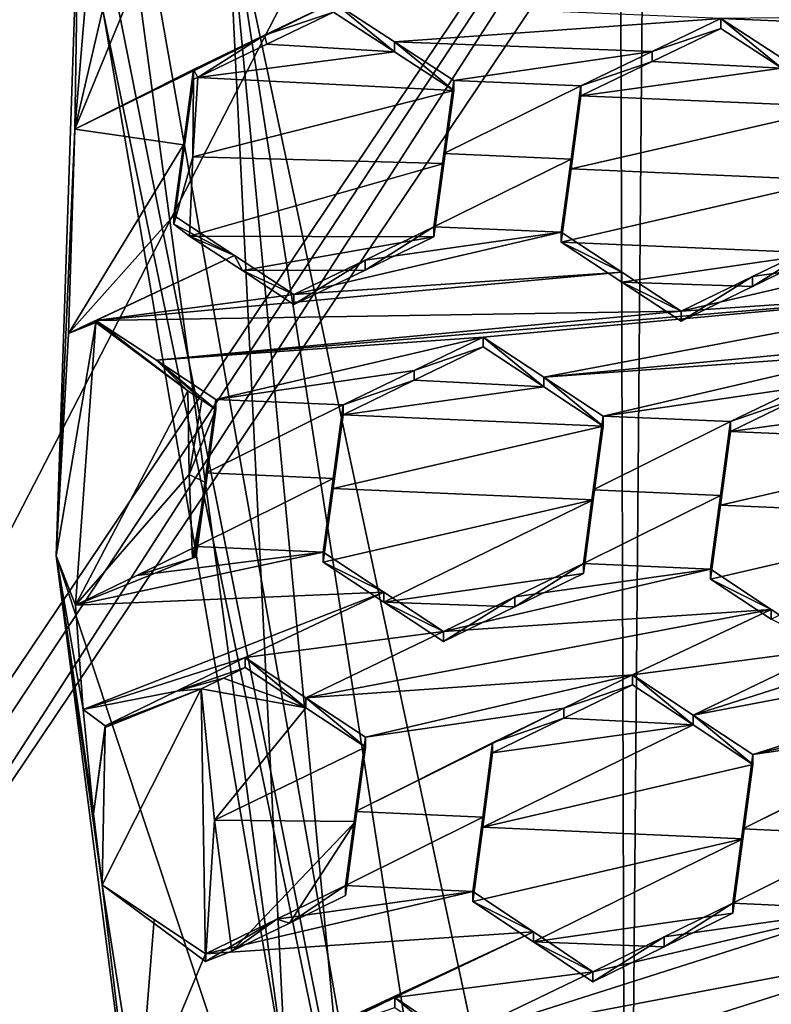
# Model space of a CAD drawing. Header units: metres. Extents: x -28 to 28, y -243 to 28.
# Tile 19 of 147: x -7.55 to -6.27, y -222.92 to -221.23. Entities that reach past the tile are written whole.
import ezdxf

# ---------------------------------------------------------------- set-up
doc = ezdxf.new("R2010")
doc.units = ezdxf.units.M
doc.layers.add('solid_10661043', color=7, linetype='CONTINUOUS')

msp = doc.modelspace()

# ---------------------------------------------------------------- linework, layer by layer
at = {"layer": 'solid_10661043'}
for points in [[(-8.796749, -239.850555, 149.604691), (-7.076779, -32.296349, 120.462425), (-10.953393, -30.718679, 120.170097)], [(-8.883803, -234.662857, 145.140564), (-9.640027, -31.808626, 116.613411), (-4.885979, -33.363503, 116.919937)], [(-8.796749, -239.850555, 149.604691), (-6.468189, -240.147827, 149.682373), (-7.076779, -32.296349, 120.462425)], [(-6.468189, -240.147827, 149.682373), (-2.982479, -33.177227, 120.627815), (-7.076779, -32.296349, 120.462425)], [(-6.468189, -240.147827, 149.682373), (0, -240.141998, 149.723801), (-2.982479, -33.177227, 120.627815)], [(-7.844851, -235.373428, 145.262589), (-8.883803, -234.662857, 145.140564), (-4.885979, -33.363503, 116.919937)], [(-6.610481, -235.649948, 145.324188), (-7.844851, -235.373428, 145.262589), (-4.885979, -33.363503, 116.919937)], [(-3.305357, -235.757614, 145.381073), (-6.610481, -235.649948, 145.324188), (-4.885979, -33.363503, 116.919937)], [(-11.355526, -223.03804, 136.270813), (-6.028765, -216.405304, 134.349167), (-11.453786, -208.963531, 132.502228)], [(-11.355526, -223.03804, 136.270813), (-7.12474, -218.511475, 134.943222), (-6.028765, -216.405304, 134.349167)], [(-5.637803, -217.912552, 117.684898), (-8.476583, -221.486069, 118.642418), (-8.50496, -221.460464, 118.708572)], [(-7.318685, -219.487244, 118.179855), (-5.637803, -217.912552, 117.684898), (-8.50496, -221.460464, 118.708572)], [(-5.637803, -217.912552, 117.684898), (-5.602021, -217.980042, 117.67247), (-8.476583, -221.486069, 118.642418)], [(-7.239349, -219.57193, 118.099014), (-5.602021, -217.980042, 117.67247), (-8.58188, -222.716446, 118.941582)], [(-5.591261, -218.268219, 117.749687), (-8.58188, -222.716446, 118.941582), (-5.602021, -217.980042, 117.67247)], [(-7.239349, -219.57193, 118.099014), (-8.476583, -221.486069, 118.642418), (-5.602021, -217.980042, 117.67247)], [(-5.591261, -218.268219, 117.749687), (-8.13539, -223.202301, 117.590561), (-8.58188, -222.716446, 118.941582)], [(-5.591261, -218.268219, 117.749687), (-5.300373, -218.985519, 116.46067), (-8.13539, -223.202301, 117.590561)], [(-11.355526, -223.03804, 136.270813), (-7.457942, -220.850571, 135.579025), (-7.12474, -218.511475, 134.943222)], [(-7.318684, -219.435486, 118.373039), (-8.62681, -221.377167, 118.893311), (-8.696975, -218.756622, 118.191139)], [(-5.300373, -218.985519, 116.46067), (-8.100316, -223.22435, 117.544586), (-8.13539, -223.202301, 117.590561)], [(-5.300373, -218.985519, 116.46067), (-8.043475, -223.244019, 117.530037), (-8.100316, -223.22435, 117.544586)], [(-5.300373, -218.985519, 116.46067), (-5.242968, -219.076813, 116.413437), (-8.043475, -223.244019, 117.530037)], [(-5.242968, -219.076813, 116.413437), (8.043475, -227.407623, 118.645668), (-8.043475, -223.244019, 117.530037)], [(-7.318684, -219.435486, 118.373039), (-8.50496, -221.408707, 118.901764), (-8.62681, -221.377167, 118.893311)], [(-7.318684, -219.435486, 118.373039), (-8.50496, -221.460464, 118.708572), (-8.50496, -221.408707, 118.901764)], [(-7.318685, -219.487244, 118.179855), (-8.50496, -221.460464, 118.708572), (-7.318684, -219.435486, 118.373039)], [(-7.239349, -219.57193, 118.099014), (-8.58188, -222.716446, 118.941582), (-8.407458, -221.511581, 118.618744)], [(-7.239349, -219.57193, 118.099014), (-8.407458, -221.511581, 118.618744), (-8.476583, -221.486069, 118.642418)], [(-7.453771, -220.420425, 133.182587), (-7.5, -220.705795, 135.329605), (-7.098242, -223.045151, 135.956436)], [(-6.754847, -224.371643, 134.241302), (-7.453771, -220.420425, 133.182587), (-7.098242, -223.045151, 135.956436)], [(-6.754847, -224.371643, 134.241302), (-7.453771, -221.015717, 130.960953), (-7.453771, -220.420425, 133.182587)], [(-7.20031, -220.990677, 135.587311), (-7.098242, -223.045151, 135.956436), (-7.5, -220.705795, 135.329605)], [(-9.166497, -223.104065, 136.229156), (-7.457942, -220.850571, 135.579025), (-11.355526, -223.03804, 136.270813)], [(-9.166497, -223.104065, 136.229156), (-6.994913, -223.169678, 136.187866), (-7.457942, -220.850571, 135.579025)], [(-7.457942, -220.850571, 135.579025), (-6.994913, -223.169678, 136.187866), (-7.20031, -220.990677, 135.587311)], [(-7.20031, -220.990677, 135.587311), (-6.72659, -223.210648, 136.171753), (-7.098242, -223.045151, 135.956436)], [(-6.854828, -223.203598, 136.188202), (-6.72659, -223.210648, 136.171753), (-7.20031, -220.990677, 135.587311)], [(-6.994913, -223.169678, 136.187866), (-6.854828, -223.203598, 136.188202), (-7.20031, -220.990677, 135.587311)], [(-7.492071, -222.151886, 131.265396), (-7.453771, -221.015717, 130.960953), (-6.754847, -224.371643, 134.241302)], [(-7.460195, -221.420654, 131.069458), (-7.453771, -221.015717, 130.960953), (-7.492071, -222.151886, 131.265396)], [(-7.460195, -221.420654, 131.069458), (-7.431391, -221.071335, 130.975861), (-7.453771, -221.015717, 130.960953)], [(-7.460195, -221.420654, 131.069458), (-7.385871, -221.100967, 131.000229), (-7.431391, -221.071335, 130.975861)], [(-7.460195, -221.420654, 131.069458), (-7.34086, -221.13028, 131.024277), (-7.385871, -221.100967, 131.000229)], [(-7.016639, -221.202621, 131.155441), (-7.34086, -221.13028, 131.024277), (-7.460195, -221.420654, 131.069458)], [(-7.134837, -221.259491, 131.132385), (-7.016639, -221.202621, 131.155441), (-7.460195, -221.420654, 131.069458)], [(-7.016639, -221.219803, 131.091339), (-7.016639, -221.202621, 131.155441), (-7.134837, -221.259491, 131.132385)], [(-7.016639, -221.202621, 131.155441), (-6.912233, -221.270721, 131.210861), (-6.352371, -221.23082, 131.388107)], [(-6.912232, -221.287872, 131.146835), (-6.912233, -221.270721, 131.210861), (-7.016639, -221.202621, 131.155441)], [(-6.912232, -221.287872, 131.146835), (-7.016639, -221.202621, 131.155441), (-7.016639, -221.219803, 131.091339)], [(-6.352371, -221.23082, 131.388107), (-5.688103, -221.259033, 131.620728), (-4.120267, -221.205505, 132.134293)], [(-7.131265, -221.274963, 131.068909), (-7.016639, -221.219803, 131.091339), (-7.134837, -221.259491, 131.132385)], [(-6.912232, -221.287872, 131.146835), (-7.016639, -221.219803, 131.091339), (-7.131265, -221.274963, 131.068909)], [(-6.912233, -221.270721, 131.210861), (-6.470366, -221.287613, 131.365005), (-6.352371, -221.23082, 131.388107)], [(-6.470366, -221.287613, 131.365005), (-6.352371, -221.247864, 131.324524), (-6.352371, -221.23082, 131.388107)], [(-6.352371, -221.23082, 131.388107), (-6.352371, -221.247864, 131.324524), (-6.247838, -221.31604, 131.379959)], [(-6.352371, -221.23082, 131.388107), (-6.247838, -221.31604, 131.379959), (-6.247838, -221.299026, 131.443466)], [(-6.352371, -221.23082, 131.388107), (-6.247838, -221.299026, 131.443466), (-5.688103, -221.259033, 131.620728)], [(-7.134837, -221.259491, 131.132385), (-7.460195, -221.420654, 131.069458), (-7.25667, -221.318146, 131.108459)], [(-7.134837, -221.259491, 131.132385), (-7.25667, -221.318146, 131.108459), (-7.24929, -221.331818, 131.045654)], [(-7.131265, -221.274963, 131.068909), (-7.134837, -221.259491, 131.132385), (-7.24929, -221.331818, 131.045654)], [(-6.247838, -221.31604, 131.379959), (-6.352371, -221.247864, 131.324524), (-6.470377, -221.304672, 131.301315)], [(-6.470366, -221.287613, 131.365005), (-6.470377, -221.304672, 131.301315), (-6.352371, -221.247864, 131.324524)], [(-6.912232, -221.287872, 131.146835), (-7.131265, -221.274963, 131.068909), (-7.24929, -221.331818, 131.045654)], [(-6.912233, -221.270721, 131.210861), (-6.81052, -221.354248, 131.200684), (-6.81052, -221.337112, 131.264618)], [(-6.912233, -221.270721, 131.210861), (-6.81052, -221.337112, 131.264618), (-6.470366, -221.287613, 131.365005)], [(-6.912232, -221.287872, 131.146835), (-6.81052, -221.354248, 131.200684), (-6.912233, -221.270721, 131.210861)], [(-6.912232, -221.287872, 131.146835), (-7.24929, -221.331818, 131.045654), (-6.81052, -221.354248, 131.200684)], [(-6.470366, -221.287613, 131.365005), (-6.81052, -221.337112, 131.264618), (-6.592402, -221.34639, 131.340942)], [(-6.470366, -221.287613, 131.365005), (-6.592402, -221.34639, 131.340942), (-6.470377, -221.304672, 131.301315)], [(-6.470377, -221.304672, 131.301315), (-6.592402, -221.34639, 131.340942), (-6.592402, -221.36348, 131.277161)], [(-6.247838, -221.31604, 131.379959), (-6.470377, -221.304672, 131.301315), (-6.592402, -221.36348, 131.277161)], [(-7.460195, -221.420654, 131.069458), (-7.274181, -221.447418, 131.139908), (-7.25667, -221.318146, 131.108459)], [(-7.25667, -221.334763, 131.046448), (-7.25667, -221.318146, 131.108459), (-7.274181, -221.447418, 131.139908)], [(-7.24929, -221.331818, 131.045654), (-7.25667, -221.318146, 131.108459), (-7.25667, -221.334763, 131.046448)], [(-6.146252, -221.38237, 131.433578), (-6.247838, -221.31604, 131.379959), (-6.592402, -221.36348, 131.277161)], [(-7.25667, -221.334763, 131.046448), (-7.274181, -221.447418, 131.139908), (-7.290582, -221.568695, 131.16864)], [(-7.290582, -221.583572, 131.113113), (-7.25667, -221.334763, 131.046448), (-7.290582, -221.568695, 131.16864)], [(-7.257704, -221.467697, 131.082062), (-7.25667, -221.334763, 131.046448), (-7.290582, -221.583572, 131.113113)], [(-7.257704, -221.467697, 131.082062), (-7.24929, -221.331818, 131.045654), (-7.25667, -221.334763, 131.046448)], [(-6.81052, -221.354248, 131.200684), (-7.24929, -221.331818, 131.045654), (-7.257704, -221.467697, 131.082062)], [(-6.82748, -221.462372, 131.294876), (-6.592402, -221.34639, 131.340942), (-6.81052, -221.337112, 131.264618)], [(-6.82748, -221.479507, 131.230942), (-6.82748, -221.462372, 131.294876), (-6.81052, -221.337112, 131.264618)], [(-6.81052, -221.354248, 131.200684), (-6.82748, -221.479507, 131.230942), (-6.81052, -221.337112, 131.264618)], [(-6.81052, -221.354248, 131.200684), (-7.257704, -221.467697, 131.082062), (-6.82748, -221.479507, 131.230942)], [(-6.82748, -221.462372, 131.294876), (-6.609363, -221.47168, 131.371094), (-6.592402, -221.34639, 131.340942)], [(-6.592402, -221.36348, 131.277161), (-6.592402, -221.34639, 131.340942), (-6.609363, -221.47168, 131.371094)], [(-6.609363, -221.48877, 131.307327), (-6.592402, -221.36348, 131.277161), (-6.609363, -221.47168, 131.371094)], [(-6.146252, -221.38237, 131.433578), (-6.592402, -221.36348, 131.277161), (-6.609363, -221.48877, 131.307327)], [(-6.163213, -221.507736, 131.463516), (-6.146252, -221.38237, 131.433578), (-6.609363, -221.48877, 131.307327)], [(-7.460195, -221.420654, 131.069458), (-7.492071, -222.151886, 131.265396), (-7.47141, -221.77092, 131.163315)], [(-7.460195, -221.420654, 131.069458), (-7.47141, -221.77092, 131.163315), (-7.274181, -221.447418, 131.139908)], [(-7.47141, -221.77092, 131.163315), (-7.290582, -221.568695, 131.16864), (-7.274181, -221.447418, 131.139908)], [(-6.844431, -221.587784, 131.324356), (-6.609363, -221.47168, 131.371094), (-6.82748, -221.462372, 131.294876)], [(-6.844431, -221.604919, 131.260406), (-6.844431, -221.587784, 131.324356), (-6.82748, -221.462372, 131.294876)], [(-6.82748, -221.479507, 131.230942), (-6.844431, -221.604919, 131.260406), (-6.82748, -221.462372, 131.294876)], [(-7.263389, -221.603729, 131.118515), (-7.257704, -221.467697, 131.082062), (-7.290582, -221.583572, 131.113113)], [(-6.82748, -221.479507, 131.230942), (-7.257704, -221.467697, 131.082062), (-7.263389, -221.603729, 131.118515)], [(-6.82748, -221.479507, 131.230942), (-7.263389, -221.603729, 131.118515), (-6.844431, -221.604919, 131.260406)], [(-6.844431, -221.587784, 131.324356), (-6.626314, -221.597122, 131.400452), (-6.609363, -221.47168, 131.371094)], [(-6.609363, -221.48877, 131.307327), (-6.609363, -221.47168, 131.371094), (-6.626314, -221.597122, 131.400452)], [(-6.626314, -221.614212, 131.33667), (-6.609363, -221.48877, 131.307327), (-6.626314, -221.597122, 131.400452)], [(-6.163213, -221.507736, 131.463516), (-6.609363, -221.48877, 131.307327), (-6.626314, -221.614212, 131.33667)], [(-6.163213, -221.507736, 131.463516), (-6.626314, -221.614212, 131.33667), (-6.180163, -221.63324, 131.492569)], [(-7.186339, -221.637009, 131.222748), (-7.290582, -221.568695, 131.16864), (-7.47141, -221.77092, 131.163315)], [(-7.186339, -221.637009, 131.222748), (-7.290582, -221.583572, 131.113113), (-7.290582, -221.568695, 131.16864)], [(-7.186339, -221.637009, 131.222748), (-7.263389, -221.603729, 131.118515), (-7.290582, -221.583572, 131.113113)], [(-7.084463, -221.703827, 131.275375), (-6.626314, -221.597122, 131.400452), (-6.962447, -221.644821, 131.300339)], [(-6.521979, -221.665558, 131.454361), (-6.626314, -221.597122, 131.400452), (-7.084463, -221.703827, 131.275375)], [(-6.962447, -221.644821, 131.300339), (-6.626314, -221.597122, 131.400452), (-6.844431, -221.587784, 131.324356)], [(-6.962439, -221.661972, 131.236298), (-6.962447, -221.644821, 131.300339), (-6.844431, -221.587784, 131.324356)], [(-6.962439, -221.661972, 131.236298), (-6.844431, -221.587784, 131.324356), (-6.844431, -221.604919, 131.260406)], [(-6.521979, -221.665558, 131.454361), (-6.626314, -221.614212, 131.33667), (-6.626314, -221.597122, 131.400452)], [(-7.173035, -221.662933, 131.165436), (-6.844431, -221.604919, 131.260406), (-7.263389, -221.603729, 131.118515)], [(-7.186339, -221.637009, 131.222748), (-7.173035, -221.662933, 131.165436), (-7.263389, -221.603729, 131.118515)], [(-7.173035, -221.662933, 131.165436), (-6.962439, -221.661972, 131.236298), (-6.844431, -221.604919, 131.260406)], [(-6.521979, -221.682632, 131.390656), (-6.180163, -221.63324, 131.492569), (-6.626314, -221.614212, 131.33667)], [(-6.521979, -221.665558, 131.454361), (-6.521979, -221.682632, 131.390656), (-6.626314, -221.614212, 131.33667)], [(-5.857606, -221.694199, 131.685654), (-5.962046, -221.62561, 131.632019), (-6.420194, -221.732407, 131.506653)], [(-6.297938, -221.673218, 131.53186), (-6.420194, -221.732407, 131.506653), (-5.962046, -221.62561, 131.632019)], [(-6.180163, -221.616241, 131.556015), (-6.297929, -221.690247, 131.468323), (-6.297938, -221.673218, 131.53186)], [(-6.180163, -221.616241, 131.556015), (-6.297938, -221.673218, 131.53186), (-5.962046, -221.62561, 131.632019)], [(-6.180163, -221.616241, 131.556015), (-6.180163, -221.63324, 131.492569), (-6.297929, -221.690247, 131.468323)], [(-7.186339, -221.637009, 131.222748), (-7.47141, -221.77092, 131.163315), (-7.447887, -221.759537, 131.168152)], [(-7.447887, -221.759537, 131.168152), (-7.424509, -221.74823, 131.172958), (-7.186339, -221.637009, 131.222748)], [(-7.186339, -221.637009, 131.222748), (-7.424509, -221.74823, 131.172958), (-7.084463, -221.703827, 131.275375)], [(-7.186339, -221.637009, 131.222748), (-7.084463, -221.703827, 131.275375), (-7.173035, -221.662933, 131.165436)], [(-7.084463, -221.721008, 131.211243), (-7.084463, -221.703827, 131.275375), (-6.962447, -221.644821, 131.300339)], [(-6.962439, -221.661972, 131.236298), (-7.084463, -221.721008, 131.211243), (-6.962447, -221.644821, 131.300339)], [(-6.521979, -221.682632, 131.390656), (-6.297929, -221.690247, 131.468323), (-6.180163, -221.63324, 131.492569)], [(-6.521979, -221.665558, 131.454361), (-7.084463, -221.703827, 131.275375), (-7.424509, -221.74823, 131.172958)], [(-6.521979, -221.665558, 131.454361), (-7.424509, -221.74823, 131.172958), (-6.420194, -221.732407, 131.506653)], [(-7.173035, -221.662933, 131.165436), (-7.084463, -221.721008, 131.211243), (-6.962439, -221.661972, 131.236298)], [(-7.173035, -221.662933, 131.165436), (-7.084463, -221.703827, 131.275375), (-7.084463, -221.721008, 131.211243)], [(-6.521979, -221.665558, 131.454361), (-6.420194, -221.732407, 131.506653), (-6.521979, -221.682632, 131.390656)], [(-6.297938, -221.673218, 131.53186), (-6.297929, -221.690247, 131.468323), (-6.420194, -221.749451, 131.443024)], [(-6.297938, -221.673218, 131.53186), (-6.420194, -221.749451, 131.443024), (-6.420194, -221.732407, 131.506653)], [(-5.857606, -221.694199, 131.685654), (-6.420194, -221.732407, 131.506653), (-7.320355, -221.816635, 131.226425)], [(-5.857606, -221.694199, 131.685654), (-7.320355, -221.816635, 131.226425), (-6.760241, -221.77681, 131.40416)], [(-5.857606, -221.694199, 131.685654), (-6.760241, -221.77681, 131.40416), (-6.656014, -221.845367, 131.457352)], [(-5.857606, -221.694199, 131.685654), (-6.656014, -221.845367, 131.457352), (-5.755926, -221.761063, 131.737549)], [(-6.521979, -221.682632, 131.390656), (-6.420194, -221.749451, 131.443024), (-6.297929, -221.690247, 131.468323)], [(-6.420194, -221.732407, 131.506653), (-6.420194, -221.749451, 131.443024), (-6.521979, -221.682632, 131.390656)], [(-7.320355, -221.816635, 131.226425), (-6.420194, -221.732407, 131.506653), (-7.424509, -221.74823, 131.172958)], [(-7.424509, -221.752167, 131.158279), (-7.424509, -221.74823, 131.172958), (-7.447887, -221.759537, 131.168152)], [(-7.266615, -221.869186, 131.189636), (-7.424509, -221.74823, 131.172958), (-7.424509, -221.752167, 131.158279)], [(-7.266615, -221.869186, 131.189636), (-7.320355, -221.816635, 131.226425), (-7.424509, -221.74823, 131.172958)], [(-7.424509, -221.752167, 131.158279), (-7.47141, -221.77092, 131.163315), (-7.492071, -222.151886, 131.265396)], [(-7.459054, -222.236465, 131.288055), (-7.424509, -221.752167, 131.158279), (-7.492071, -222.151886, 131.265396)], [(-7.424509, -221.752167, 131.158279), (-7.447887, -221.759537, 131.168152), (-7.47141, -221.77092, 131.163315)], [(-7.266615, -221.869186, 131.189636), (-7.424509, -221.752167, 131.158279), (-7.459054, -222.236465, 131.288055)], [(-6.656014, -221.845367, 131.457352), (-6.095973, -221.805496, 131.634995), (-5.755926, -221.761063, 131.737549)], [(-7.320355, -221.816635, 131.226425), (-7.21839, -221.883682, 131.278503), (-6.760241, -221.77681, 131.40416)], [(-6.878157, -221.833939, 131.3797), (-6.760241, -221.77681, 131.40416), (-7.21839, -221.883682, 131.278503)], [(-6.878157, -221.833939, 131.3797), (-6.760241, -221.79393, 131.340271), (-6.760241, -221.77681, 131.40416)], [(-6.656014, -221.862457, 131.393539), (-6.656014, -221.845367, 131.457352), (-6.760241, -221.77681, 131.40416)], [(-6.760241, -221.79393, 131.340271), (-6.656014, -221.862457, 131.393539), (-6.760241, -221.77681, 131.40416)], [(-6.878164, -221.851074, 131.31572), (-6.656014, -221.862457, 131.393539), (-6.760241, -221.79393, 131.340271)], [(-6.878164, -221.851074, 131.31572), (-6.760241, -221.79393, 131.340271), (-6.878157, -221.833939, 131.3797)], [(-7.320355, -221.816635, 131.226425), (-7.21839, -221.900894, 131.214279), (-7.21839, -221.883682, 131.278503)], [(-7.242443, -221.885086, 131.201996), (-7.21839, -221.900894, 131.214279), (-7.320355, -221.816635, 131.226425)], [(-7.242443, -221.885086, 131.201996), (-7.320355, -221.816635, 131.226425), (-7.266615, -221.869186, 131.189636)], [(-6.656014, -221.845367, 131.457352), (-6.554122, -221.912445, 131.509048), (-6.095973, -221.805496, 131.634995)], [(-6.095973, -221.805496, 131.634995), (-6.554122, -221.912445, 131.509048), (-6.213628, -221.862549, 131.610367)], [(-6.878157, -221.833939, 131.3797), (-7.21839, -221.883682, 131.278503), (-7.000272, -221.893112, 131.354263)], [(-6.878164, -221.851074, 131.31572), (-6.878157, -221.833939, 131.3797), (-7.000272, -221.893112, 131.354263)], [(-6.878164, -221.851074, 131.31572), (-7.000272, -221.893112, 131.354263), (-7.000272, -221.910294, 131.290192)], [(-6.878164, -221.851074, 131.31572), (-7.000272, -221.910294, 131.290192), (-6.656014, -221.862457, 131.393539)], [(-6.656014, -221.845367, 131.457352), (-6.554122, -221.929535, 131.445313), (-6.554122, -221.912445, 131.509048)], [(-6.656014, -221.862457, 131.393539), (-6.554122, -221.929535, 131.445313), (-6.656014, -221.845367, 131.457352)], [(-6.656014, -221.862457, 131.393539), (-7.000272, -221.910294, 131.290192), (-6.554122, -221.929535, 131.445313)], [(-6.213628, -221.862549, 131.610367), (-6.554122, -221.912445, 131.509048), (-6.336004, -221.921921, 131.584641)], [(-6.213637, -221.879562, 131.54689), (-6.213628, -221.862549, 131.610367), (-6.336004, -221.921921, 131.584641)], [(-7.266615, -221.869186, 131.189636), (-7.459054, -222.236465, 131.288055), (-7.264029, -222.012726, 131.228104)], [(-7.242443, -221.885086, 131.201996), (-7.266615, -221.869186, 131.189636), (-7.264029, -222.012726, 131.228104)], [(-7.235352, -222.027008, 131.241425), (-7.235352, -222.009796, 131.305679), (-7.21839, -221.883682, 131.278503)], [(-7.000272, -221.893112, 131.354263), (-7.21839, -221.883682, 131.278503), (-7.235352, -222.009796, 131.305679)], [(-7.21839, -221.900894, 131.214279), (-7.235352, -222.027008, 131.241425), (-7.21839, -221.883682, 131.278503)], [(-6.336004, -221.938965, 131.521072), (-6.213637, -221.879562, 131.54689), (-6.336004, -221.921921, 131.584641)], [(-5.991665, -221.891174, 131.624527), (-6.213637, -221.879562, 131.54689), (-6.336004, -221.938965, 131.521072)], [(-7.242443, -221.885086, 131.201996), (-7.264029, -222.012726, 131.228104), (-7.21839, -221.900894, 131.214279)], [(-7.264029, -222.012726, 131.228104), (-7.235352, -222.027008, 131.241425), (-7.21839, -221.900894, 131.214279)], [(-7.000272, -221.893112, 131.354263), (-7.235352, -222.009796, 131.305679), (-7.017234, -222.019287, 131.381226)], [(-7.000272, -221.910294, 131.290192), (-7.000272, -221.893112, 131.354263), (-7.017234, -222.019287, 131.381226)], [(-5.991665, -221.891174, 131.624527), (-6.336004, -221.938965, 131.521072), (-5.889854, -221.958298, 131.675812)], [(-7.017234, -222.036453, 131.317154), (-6.554122, -221.929535, 131.445313), (-7.000272, -221.910294, 131.290192)], [(-7.017234, -222.036453, 131.317154), (-7.000272, -221.910294, 131.290192), (-7.017234, -222.019287, 131.381226)], [(-6.571084, -222.055817, 131.471848), (-6.571084, -222.038727, 131.535599), (-6.554122, -221.912445, 131.509048)], [(-6.336004, -221.921921, 131.584641), (-6.554122, -221.912445, 131.509048), (-6.571084, -222.038727, 131.535599)], [(-6.554122, -221.929535, 131.445313), (-6.571084, -222.055817, 131.471848), (-6.554122, -221.912445, 131.509048)], [(-7.017234, -222.036453, 131.317154), (-6.571084, -222.055817, 131.471848), (-6.554122, -221.929535, 131.445313)], [(-6.352967, -222.048264, 131.610947), (-6.336004, -221.921921, 131.584641), (-6.571084, -222.038727, 131.535599)], [(-6.352967, -222.048264, 131.610947), (-6.336004, -221.938965, 131.521072), (-6.336004, -221.921921, 131.584641)], [(-6.352967, -222.065308, 131.547363), (-6.336004, -221.938965, 131.521072), (-6.352967, -222.048264, 131.610947)], [(-6.352967, -222.065308, 131.547363), (-5.889854, -221.958298, 131.675812), (-6.336004, -221.938965, 131.521072)], [(-6.352967, -222.065308, 131.547363), (-5.906817, -222.084793, 131.701584), (-5.889854, -221.958298, 131.675812)], [(-7.264029, -222.012726, 131.228104), (-7.459054, -222.236465, 131.288055), (-7.258404, -222.156189, 131.266541)], [(-7.264029, -222.012726, 131.228104), (-7.258404, -222.156189, 131.266541), (-7.235352, -222.027008, 131.241425)], [(-7.252302, -222.153214, 131.267838), (-7.252302, -222.136002, 131.332108), (-7.235352, -222.009796, 131.305679)], [(-7.017234, -222.019287, 131.381226), (-7.235352, -222.009796, 131.305679), (-7.252302, -222.136002, 131.332108)], [(-7.235352, -222.027008, 131.241425), (-7.252302, -222.153214, 131.267838), (-7.235352, -222.009796, 131.305679)], [(-7.017234, -222.019287, 131.381226), (-7.252302, -222.136002, 131.332108), (-7.034184, -222.145538, 131.407455)], [(-7.017234, -222.036453, 131.317154), (-7.017234, -222.019287, 131.381226), (-7.034184, -222.145538, 131.407455)], [(-7.258404, -222.156189, 131.266541), (-7.255352, -222.154694, 131.267197), (-7.235352, -222.027008, 131.241425)], [(-7.255352, -222.154694, 131.267197), (-7.252302, -222.153214, 131.267838), (-7.235352, -222.027008, 131.241425)], [(-7.017234, -222.036453, 131.317154), (-7.034184, -222.16272, 131.343353), (-6.571084, -222.055817, 131.471848)], [(-7.017234, -222.036453, 131.317154), (-7.034184, -222.145538, 131.407455), (-7.034184, -222.16272, 131.343353)], [(-6.588034, -222.182205, 131.497574), (-6.588034, -222.165115, 131.56134), (-6.571084, -222.038727, 131.535599)], [(-6.352967, -222.048264, 131.610947), (-6.571084, -222.038727, 131.535599), (-6.588034, -222.165115, 131.56134)], [(-6.571084, -222.055817, 131.471848), (-6.588034, -222.182205, 131.497574), (-6.571084, -222.038727, 131.535599)], [(-6.352967, -222.048264, 131.610947), (-6.588034, -222.165115, 131.56134), (-6.369915, -222.174713, 131.636444)], [(-6.352967, -222.065308, 131.547363), (-6.352967, -222.048264, 131.610947), (-6.369915, -222.174713, 131.636444)], [(-6.930123, -222.231491, 131.395203), (-6.571084, -222.055817, 131.471848), (-7.034184, -222.16272, 131.343353)], [(-6.930123, -222.231491, 131.395203), (-6.588034, -222.182205, 131.497574), (-6.571084, -222.055817, 131.471848)], [(-6.352967, -222.065308, 131.547363), (-6.369915, -222.174713, 131.636444), (-6.369915, -222.191757, 131.57283)], [(-6.352967, -222.065308, 131.547363), (-6.369915, -222.191757, 131.57283), (-5.906817, -222.084793, 131.701584)], [(-5.906817, -222.084793, 131.701584), (-6.369915, -222.191757, 131.57283), (-6.265808, -222.260712, 131.624161)], [(-7.354163, -222.185486, 131.310425), (-7.034184, -222.145538, 131.407455), (-7.252302, -222.136002, 131.332108)], [(-7.258404, -222.156189, 131.266541), (-7.354163, -222.185486, 131.310425), (-7.252302, -222.136002, 131.332108)], [(-7.258404, -222.156189, 131.266541), (-7.252302, -222.136002, 131.332108), (-7.255352, -222.154694, 131.267197)], [(-7.255352, -222.154694, 131.267197), (-7.252302, -222.136002, 131.332108), (-7.252302, -222.153214, 131.267838)], [(-7.345889, -223.279877, 131.567627), (-7.492071, -222.151886, 131.265396), (-6.754847, -224.371643, 134.241302)], [(-7.492071, -222.151886, 131.265396), (-7.345889, -223.279877, 131.567627), (-7.413619, -222.715988, 131.416534)], [(-7.445994, -222.415512, 131.336029), (-7.492071, -222.151886, 131.265396), (-7.428328, -222.594208, 131.383911)], [(-7.459054, -222.236465, 131.288055), (-7.492071, -222.151886, 131.265396), (-7.445994, -222.415512, 131.336029)], [(-7.413619, -222.715988, 131.416534), (-7.428328, -222.594208, 131.383911), (-7.492071, -222.151886, 131.265396)], [(-7.459054, -222.236465, 131.288055), (-6.930123, -222.214325, 131.459229), (-7.034184, -222.145538, 131.407455)], [(-7.354163, -222.185486, 131.310425), (-7.459054, -222.236465, 131.288055), (-7.034184, -222.145538, 131.407455)], [(-7.034184, -222.16272, 131.343353), (-7.034184, -222.145538, 131.407455), (-6.930123, -222.214325, 131.459229)], [(-7.258404, -222.156189, 131.266541), (-7.459054, -222.236465, 131.288055), (-7.354163, -222.185486, 131.310425)], [(-6.930123, -222.231491, 131.395203), (-7.034184, -222.16272, 131.343353), (-6.930123, -222.214325, 131.459229)], [(-6.705775, -222.222382, 131.536041), (-6.369915, -222.174713, 131.636444), (-6.588034, -222.165115, 131.56134)], [(-6.705769, -222.239487, 131.472183), (-6.705775, -222.222382, 131.536041), (-6.588034, -222.165115, 131.56134)], [(-6.705769, -222.239487, 131.472183), (-6.588034, -222.165115, 131.56134), (-6.588034, -222.182205, 131.497574)], [(-6.705769, -222.239487, 131.472183), (-6.588034, -222.182205, 131.497574), (-6.930123, -222.231491, 131.395203)], [(-6.828064, -222.281891, 131.509689), (-6.265809, -222.243683, 131.687698), (-6.369915, -222.174713, 131.636444)], [(-6.705775, -222.222382, 131.536041), (-6.828064, -222.281891, 131.509689), (-6.369915, -222.174713, 131.636444)], [(-6.369915, -222.191757, 131.57283), (-6.369915, -222.174713, 131.636444), (-6.265809, -222.243683, 131.687698)], [(-6.399842, -222.424866, 131.685577), (-5.705647, -222.204147, 131.864517), (-6.163796, -222.311371, 131.737534)], [(-6.399842, -222.424866, 131.685577), (-5.601498, -222.273331, 131.9151), (-5.705647, -222.204147, 131.864517)], [(-6.265808, -222.260712, 131.624161), (-6.369915, -222.191757, 131.57283), (-6.265809, -222.243683, 131.687698)], [(-7.459054, -222.236465, 131.288055), (-7.445994, -222.415512, 131.336029), (-6.930123, -222.214325, 131.459229)], [(-7.445994, -222.415512, 131.336029), (-7.168111, -222.326324, 131.40712), (-6.930123, -222.214325, 131.459229)], [(-6.930123, -222.214325, 131.459229), (-7.168111, -222.326324, 131.40712), (-6.828064, -222.281891, 131.509689)], [(-6.930123, -222.231491, 131.395203), (-6.930123, -222.214325, 131.459229), (-6.828064, -222.281891, 131.509689)], [(-6.705775, -222.222382, 131.536041), (-6.828064, -222.299026, 131.44574), (-6.828064, -222.281891, 131.509689)], [(-6.705769, -222.239487, 131.472183), (-6.828064, -222.299026, 131.44574), (-6.705775, -222.222382, 131.536041)], [(-6.930123, -222.231491, 131.395203), (-6.828064, -222.299026, 131.44574), (-6.705769, -222.239487, 131.472183)], [(-6.828064, -222.299026, 131.44574), (-6.930123, -222.231491, 131.395203), (-6.828064, -222.281891, 131.509689)], [(-7.06414, -222.395218, 131.458221), (-6.265809, -222.243683, 131.687698), (-6.828064, -222.281891, 131.509689)], [(-6.503843, -222.355774, 131.635071), (-6.265809, -222.243683, 131.687698), (-7.06414, -222.395218, 131.458221)], [(-6.503843, -222.355774, 131.635071), (-6.163796, -222.311371, 131.737534), (-6.265809, -222.243683, 131.687698)], [(-6.265808, -222.260712, 131.624161), (-6.265809, -222.243683, 131.687698), (-6.163796, -222.311371, 131.737534)], [(-7.06414, -222.395218, 131.458221), (-6.828064, -222.281891, 131.509689), (-7.168111, -222.326324, 131.40712)], [(-6.399842, -222.424866, 131.685577), (-6.297724, -222.492813, 131.734772), (-5.601498, -222.273331, 131.9151)], [(-5.839575, -222.385544, 131.861893), (-5.601498, -222.273331, 131.9151), (-6.297724, -222.492813, 131.734772)], [(-6.503843, -222.355774, 131.635071), (-6.399842, -222.424866, 131.685577), (-6.163796, -222.311371, 131.737534)], [(-7.445994, -222.415512, 131.336029), (-7.286012, -222.383698, 131.381668), (-7.168111, -222.326324, 131.40712)], [(-7.168111, -222.343521, 131.342911), (-7.168111, -222.326324, 131.40712), (-7.286012, -222.383698, 131.381668)], [(-7.06414, -222.412415, 131.394089), (-7.168111, -222.326324, 131.40712), (-7.168111, -222.343521, 131.342911)], [(-7.06414, -222.412415, 131.394089), (-7.06414, -222.395218, 131.458221), (-7.168111, -222.326324, 131.40712)], [(-7.205606, -222.361786, 131.334793), (-7.168111, -222.343521, 131.342911), (-7.286012, -222.383698, 131.381668)], [(-7.06414, -222.412415, 131.394089), (-7.168111, -222.343521, 131.342911), (-7.205606, -222.361786, 131.334793)], [(-6.503843, -222.355774, 131.635071), (-7.06414, -222.395218, 131.458221), (-6.961992, -222.463013, 131.508087)], [(-6.621546, -222.413132, 131.609406), (-6.503843, -222.355774, 131.635071), (-6.961992, -222.463013, 131.508087)], [(-6.503843, -222.372849, 131.57135), (-6.503843, -222.355774, 131.635071), (-6.621546, -222.413132, 131.609406)], [(-6.399842, -222.441925, 131.621933), (-6.399842, -222.424866, 131.685577), (-6.503843, -222.355774, 131.635071)], [(-6.503843, -222.372849, 131.57135), (-6.399842, -222.441925, 131.621933), (-6.503843, -222.355774, 131.635071)], [(-7.243521, -222.380234, 131.326584), (-7.205606, -222.361786, 131.334793), (-7.286012, -222.383698, 131.381668)], [(-7.06414, -222.412415, 131.394089), (-7.205606, -222.361786, 131.334793), (-7.243521, -222.380234, 131.326584)], [(-6.621531, -222.430222, 131.545593), (-6.503843, -222.372849, 131.57135), (-6.621546, -222.413132, 131.609406)], [(-6.621531, -222.430222, 131.545593), (-6.399842, -222.441925, 131.621933), (-6.503843, -222.372849, 131.57135)], [(-7.445994, -222.415512, 131.336029), (-7.408142, -222.443161, 131.355225), (-7.286012, -222.383698, 131.381668)], [(-7.413619, -222.715988, 131.416534), (-7.243521, -222.380234, 131.326584), (-7.408142, -222.446106, 131.344223)], [(-7.413619, -222.715988, 131.416534), (-7.235935, -222.847687, 131.451828), (-7.243521, -222.380234, 131.326584)], [(-7.243521, -222.380234, 131.326584), (-7.286012, -222.383698, 131.381668), (-7.408142, -222.443161, 131.355225)], [(-7.408142, -222.446106, 131.344223), (-7.243521, -222.380234, 131.326584), (-7.408142, -222.443161, 131.355225)], [(-7.221033, -222.605392, 131.386902), (-7.243521, -222.380234, 131.326584), (-7.235935, -222.847687, 131.451828)], [(-7.221033, -222.605392, 131.386902), (-7.06414, -222.412415, 131.394089), (-7.243521, -222.380234, 131.326584)], [(-5.957245, -222.442947, 131.835953), (-5.839575, -222.385544, 131.861893), (-6.297724, -222.492813, 131.734772)], [(-6.961992, -222.480179, 131.444016), (-6.961992, -222.463013, 131.508087), (-7.06414, -222.395218, 131.458221)], [(-7.06414, -222.412415, 131.394089), (-6.961992, -222.480179, 131.444016), (-7.06414, -222.395218, 131.458221)], [(-7.445994, -222.415512, 131.336029), (-7.428328, -222.594208, 131.383911), (-7.408142, -222.443161, 131.355225)], [(-7.221033, -222.605392, 131.386902), (-6.961992, -222.480179, 131.444016), (-7.06414, -222.412415, 131.394089)], [(-6.621546, -222.413132, 131.609406), (-6.961992, -222.463013, 131.508087), (-6.978952, -222.590057, 131.531693)], [(-6.743874, -222.472763, 131.582657), (-6.621546, -222.413132, 131.609406), (-6.978952, -222.590057, 131.531693)], [(-6.621531, -222.430222, 131.545593), (-6.621546, -222.413132, 131.609406), (-6.743874, -222.472763, 131.582657)], [(-6.399842, -222.424866, 131.685577), (-6.297724, -222.509842, 131.671188), (-6.297724, -222.492813, 131.734772)], [(-6.399842, -222.441925, 131.621933), (-6.297724, -222.509842, 131.671188), (-6.399842, -222.424866, 131.685577)], [(-6.399842, -222.441925, 131.621933), (-6.760834, -222.61702, 131.542023), (-6.297724, -222.509842, 131.671188)], [(-6.399842, -222.441925, 131.621933), (-6.743874, -222.489883, 131.518753), (-6.760834, -222.61702, 131.542023)], [(-6.621531, -222.430222, 131.545593), (-6.743874, -222.472763, 131.582657), (-6.743874, -222.489883, 131.518753)], [(-6.621531, -222.430222, 131.545593), (-6.743874, -222.489883, 131.518753), (-6.399842, -222.441925, 131.621933)], [(-7.428328, -222.594208, 131.383911), (-7.418237, -222.518661, 131.36969), (-7.408142, -222.443161, 131.355225)], [(-7.428328, -222.594208, 131.383911), (-7.413619, -222.715988, 131.416534), (-7.408142, -222.446106, 131.344223)], [(-7.428328, -222.594208, 131.383911), (-7.408142, -222.446106, 131.344223), (-7.418237, -222.518661, 131.36969)], [(-7.418237, -222.518661, 131.36969), (-7.408142, -222.446106, 131.344223), (-7.408142, -222.443161, 131.355225)], [(-5.957245, -222.442947, 131.835953), (-6.297724, -222.492813, 131.734772), (-6.314683, -222.620102, 131.75737)], [(-6.079606, -222.50267, 131.808899), (-5.957245, -222.442947, 131.835953), (-6.314683, -222.620102, 131.75737)], [(-6.978952, -222.607224, 131.46759), (-6.961992, -222.463013, 131.508087), (-6.961992, -222.480179, 131.444016)], [(-6.978952, -222.607224, 131.46759), (-6.978952, -222.590057, 131.531693), (-6.961992, -222.463013, 131.508087)], [(-6.760835, -222.599884, 131.605942), (-6.743874, -222.472763, 131.582657), (-6.978952, -222.590057, 131.531693)], [(-6.743874, -222.489883, 131.518753), (-6.743874, -222.472763, 131.582657), (-6.760835, -222.599884, 131.605942)], [(-6.978952, -222.607224, 131.46759), (-6.961992, -222.480179, 131.444016), (-7.221033, -222.605392, 131.386902)], [(-6.760834, -222.61702, 131.542023), (-6.743874, -222.489883, 131.518753), (-6.760835, -222.599884, 131.605942)], [(-6.314683, -222.637146, 131.693771), (-6.314683, -222.620102, 131.75737), (-6.297724, -222.492813, 131.734772)], [(-6.297724, -222.509842, 131.671188), (-6.314683, -222.637146, 131.693771), (-6.297724, -222.492813, 131.734772)], [(-6.096565, -222.630066, 131.831131), (-6.079606, -222.50267, 131.808899), (-6.314683, -222.620102, 131.75737)], [(-6.760834, -222.61702, 131.542023), (-6.314683, -222.637146, 131.693771), (-6.297724, -222.509842, 131.671188)], [(-6.978952, -222.590057, 131.531693), (-6.995904, -222.734406, 131.490448), (-6.995904, -222.717224, 131.554565)], [(-6.978952, -222.607224, 131.46759), (-6.995904, -222.734406, 131.490448), (-6.978952, -222.590057, 131.531693)], [(-6.760835, -222.599884, 131.605942), (-6.978952, -222.590057, 131.531693), (-6.995904, -222.717224, 131.554565)], [(-7.221033, -222.605392, 131.386902), (-7.235935, -222.847687, 131.451828), (-7.191045, -222.829727, 131.447021)], [(-6.978952, -222.607224, 131.46759), (-7.221033, -222.605392, 131.386902), (-7.191045, -222.829727, 131.447021)], [(-6.978952, -222.607224, 131.46759), (-7.191045, -222.829727, 131.447021), (-7.092151, -222.781418, 131.46904)], [(-7.092151, -222.781418, 131.46904), (-6.995904, -222.734406, 131.490448), (-6.978952, -222.607224, 131.46759)], [(-6.760835, -222.599884, 131.605942), (-6.995904, -222.717224, 131.554565), (-6.777786, -222.727142, 131.628494)], [(-6.760834, -222.61702, 131.542023), (-6.760835, -222.599884, 131.605942), (-6.777786, -222.727142, 131.628494)], [(-6.760834, -222.61702, 131.542023), (-6.777786, -222.727142, 131.628494), (-6.777786, -222.744278, 131.564545)], [(-6.760834, -222.61702, 131.542023), (-6.777786, -222.744278, 131.564545), (-6.314683, -222.637146, 131.693771)], [(-6.331635, -222.764618, 131.715561), (-6.331635, -222.747574, 131.77919), (-6.314683, -222.620102, 131.75737)], [(-6.096565, -222.630066, 131.831131), (-6.314683, -222.620102, 131.75737), (-6.331635, -222.747574, 131.77919)], [(-6.314683, -222.637146, 131.693771), (-6.331635, -222.764618, 131.715561), (-6.314683, -222.620102, 131.75737)], [(-6.314683, -222.637146, 131.693771), (-6.777786, -222.744278, 131.564545), (-6.67394, -222.813614, 131.613647)], [(-6.314683, -222.637146, 131.693771), (-6.67394, -222.813614, 131.613647), (-6.331635, -222.764618, 131.715561)], [(-6.113518, -222.757645, 131.85257), (-6.096565, -222.630066, 131.831131), (-6.331635, -222.747574, 131.77919)], [(-7.413619, -222.715988, 131.416534), (-7.345889, -223.279877, 131.567627), (-7.350905, -223.110641, 131.522293)], [(-7.413619, -222.715988, 131.416534), (-7.235935, -222.834427, 131.501312), (-7.235935, -222.847687, 131.451828)], [(-7.324201, -222.775558, 131.459335), (-7.235935, -222.834427, 131.501312), (-7.413619, -222.715988, 131.416534)], [(-7.324201, -222.775558, 131.459335), (-7.413619, -222.715988, 131.416534), (-7.350905, -223.110641, 131.522293)], [(-7.235935, -222.834427, 131.501312), (-6.67394, -222.796494, 131.677536), (-6.777786, -222.727142, 131.628494)], [(-7.235935, -222.834427, 131.501312), (-6.777786, -222.727142, 131.628494), (-7.113915, -222.774841, 131.528412)], [(-7.113915, -222.774841, 131.528412), (-6.777786, -222.727142, 131.628494), (-6.995904, -222.717224, 131.554565)], [(-7.113915, -222.774841, 131.528412), (-6.995904, -222.717224, 131.554565), (-7.092151, -222.781418, 131.46904)], [(-6.995904, -222.717224, 131.554565), (-6.995904, -222.734406, 131.490448), (-7.092151, -222.781418, 131.46904)], [(-6.777786, -222.744278, 131.564545), (-6.777786, -222.727142, 131.628494), (-6.67394, -222.796494, 131.677536)], [(-6.67394, -222.813614, 131.613647), (-6.777786, -222.744278, 131.564545), (-6.67394, -222.796494, 131.677536)], [(-6.80795, -222.978622, 131.671951), (-6.113518, -222.757645, 131.85257), (-6.571667, -222.864914, 131.725418)], [(-6.80795, -222.978622, 131.671951), (-6.009676, -222.82724, 131.900696), (-6.113518, -222.757645, 131.85257)], [(-6.449664, -222.805267, 131.752777), (-6.571667, -222.864914, 131.725418), (-6.113518, -222.757645, 131.85257)], [(-6.449682, -222.822357, 131.689041), (-6.331635, -222.747574, 131.77919), (-6.331635, -222.764618, 131.715561)], [(-6.449682, -222.822357, 131.689041), (-6.449664, -222.805267, 131.752777), (-6.331635, -222.747574, 131.77919)], [(-6.449664, -222.805267, 131.752777), (-6.113518, -222.757645, 131.85257), (-6.331635, -222.747574, 131.77919)], [(-7.324201, -222.775558, 131.459335), (-7.350905, -223.110641, 131.522293), (-7.235935, -222.834427, 131.501312)], [(-7.235935, -222.847687, 131.451828), (-7.113915, -222.774841, 131.528412), (-7.191045, -222.829727, 131.447021)], [(-7.235935, -222.847687, 131.451828), (-7.235935, -222.834427, 131.501312), (-7.113915, -222.774841, 131.528412)], [(-7.113915, -222.774841, 131.528412), (-7.092151, -222.781418, 131.46904), (-7.191045, -222.829727, 131.447021)], [(-6.449682, -222.822357, 131.689041), (-6.331635, -222.764618, 131.715561), (-6.67394, -222.813614, 131.613647)], [(-7.350905, -223.110641, 131.522293), (-6.67394, -222.796494, 131.677536), (-7.235935, -222.834427, 131.501312)], [(-6.911714, -222.909149, 131.623611), (-6.67394, -222.796494, 131.677536), (-7.350905, -223.110641, 131.522293)], [(-6.911714, -222.909149, 131.623611), (-6.571667, -222.864914, 131.725418), (-6.67394, -222.796494, 131.677536)], [(-6.67394, -222.813614, 131.613647), (-6.67394, -222.796494, 131.677536), (-6.571667, -222.864914, 131.725418)], [(-6.449664, -222.805267, 131.752777), (-6.571667, -222.882019, 131.661591), (-6.571667, -222.864914, 131.725418)], [(-6.449682, -222.822357, 131.689041), (-6.571667, -222.882019, 131.661591), (-6.449664, -222.805267, 131.752777)], [(-6.80795, -222.978622, 131.671951), (-6.705594, -223.047272, 131.719223), (-6.009676, -222.82724, 131.900696)], [(-6.009676, -222.82724, 131.900696), (-6.705594, -223.047272, 131.719223), (-6.247445, -222.940018, 131.846268)], [(-6.571667, -222.882019, 131.661591), (-6.67394, -222.813614, 131.613647), (-6.571667, -222.864914, 131.725418)], [(-6.67394, -222.813614, 131.613647), (-6.571667, -222.882019, 131.661591), (-6.449682, -222.822357, 131.689041)], [(-6.911714, -222.909149, 131.623611), (-6.80795, -222.978622, 131.671951), (-6.571667, -222.864914, 131.725418)], [(-7.029895, -222.966919, 131.597122), (-6.911714, -222.909149, 131.623611), (-7.350905, -223.110641, 131.522293)], [(-7.029895, -222.966919, 131.597122), (-6.911714, -222.926315, 131.55954), (-6.911714, -222.909149, 131.623611)], [(-6.911714, -222.909149, 131.623611), (-6.911714, -222.926315, 131.55954), (-6.80795, -222.995773, 131.607941)], [(-6.911714, -222.909149, 131.623611), (-6.80795, -222.995773, 131.607941), (-6.80795, -222.978622, 131.671951)]]:
    msp.add_3dface(points, dxfattribs=at)

doc.saveas('drawing.dxf')
